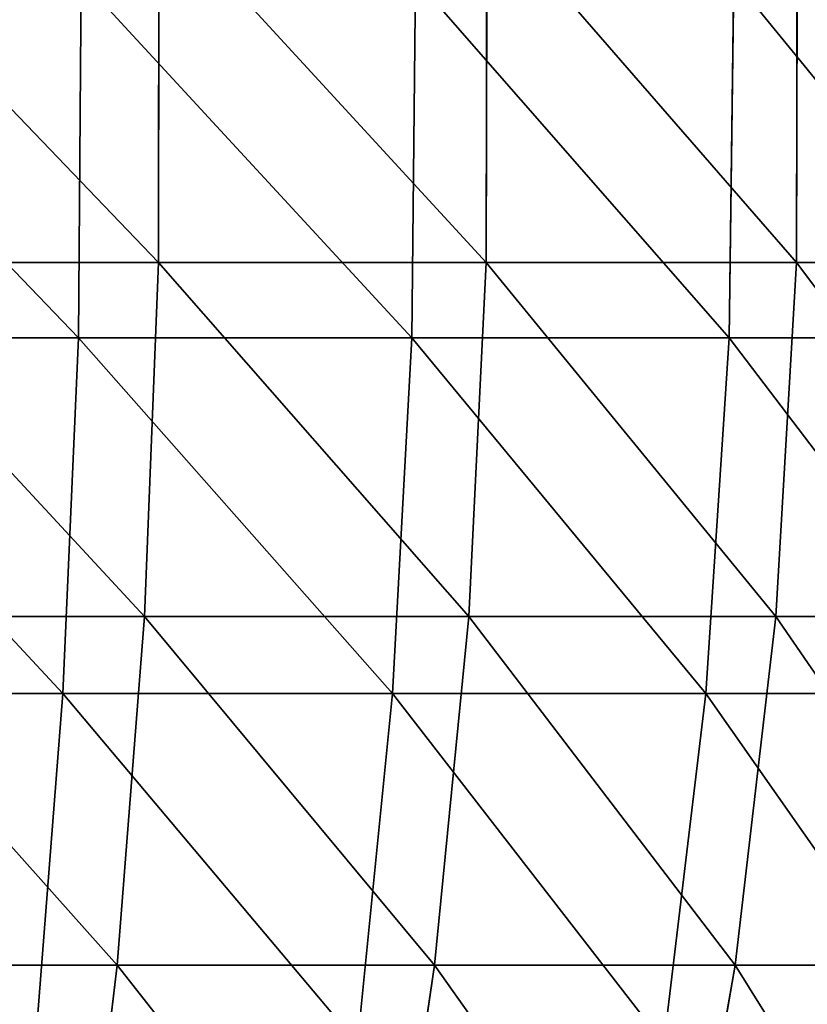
# Model space of a CAD drawing. Extents: x 0.03 to 6.33, y -5.07 to 0.
# Tile 211 of 256: x 3.83 to 4.26, y -3.61 to -3.08. Entities that reach past the tile are written whole.
import ezdxf

# ---------------------------------------------------------------- set-up
doc = ezdxf.new("R2010")
doc.units = 0
doc.header["$MEASUREMENT"] = 0
doc.layers.get('0').update_dxf_attribs({"linetype": 'CONTINUOUS'})

# ---------------------------------------------------------------- blocks, each defined once
blk = doc.blocks.new('KINKIET_CERAMICZNY_222_STL')
at = {"color": 0}
for p, q in [((3.90705, -3.01355, 1.78501), (3.9068, -3.20855, 1.78441)), ((3.90705, -3.01355, 1.78501), (3.9068, -3.20855, 1.78441)), ((3.90705, -3.01355, -1.78501), (3.9068, -3.20855, -1.78441)), ((3.90705, -3.01355, -1.78501), (3.9068, -3.20855, -1.78441)), ((4.08674, -3.01355, 1.70091), (4.08643, -3.20855, 1.70033)), ((4.08674, -3.01355, 1.70091), (4.08643, -3.20855, 1.70033)), ((4.08674, -3.01355, -1.70091), (4.08643, -3.20855, -1.70033)), ((4.08674, -3.01355, -1.70091), (4.08643, -3.20855, -1.70033)), ((4.25683, -3.01355, 1.59878), (4.25646, -3.20855, 1.59823)), ((4.25683, -3.01355, 1.59878), (4.25646, -3.20855, 1.59823)), ((4.25683, -3.01355, -1.59878), (4.25646, -3.20855, -1.59823)), ((4.25683, -3.01355, -1.59878), (4.25646, -3.20855, -1.59823)), ((3.86291, -3.24978, 1.84094), (3.86454, -3.05347, 1.84535)), ((3.86291, -3.24978, 1.84094), (3.86454, -3.05347, 1.84535)), ((3.86291, -3.24978, -1.84094), (3.86454, -3.05347, -1.84535)), ((3.86291, -3.24978, -1.84094), (3.86454, -3.05347, -1.84535)), ((4.04566, -3.24978, 1.76252), (4.04773, -3.05347, 1.76674)), ((4.04566, -3.24978, 1.76252), (4.04773, -3.05347, 1.76674)), ((4.04566, -3.24978, -1.76252), (4.04773, -3.05347, -1.76674)), ((4.04566, -3.24978, -1.76252), (4.04773, -3.05347, -1.76674)), ((4.21953, -3.24978, 1.66601), (4.22202, -3.05347, 1.67)), ((4.21953, -3.24978, 1.66601), (4.22202, -3.05347, 1.67)), ((4.21953, -3.24978, -1.66601), (4.22202, -3.05347, -1.67)), ((4.21953, -3.24978, -1.66601), (4.22202, -3.05347, -1.67)), ((3.71948, -3.20855, 1.84957), (3.9068, -3.20855, 1.78441)), ((3.9068, -3.20855, -1.78441), (3.71948, -3.20855, -1.84957)), ((3.71948, -3.20855, 1.84957), (3.9068, -3.20855, 1.78441)), ((3.9068, -3.20855, -1.78441), (3.71948, -3.20855, -1.84957)), ((3.9068, -3.20855, 1.78441), (3.89914, -3.40249, 1.76557)), ((3.9068, -3.20855, 1.78441), (3.89914, -3.40249, 1.76557)), ((3.9068, -3.20855, -1.78441), (3.89914, -3.40249, -1.76557)), ((3.9068, -3.20855, -1.78441), (3.89914, -3.40249, -1.76557)), ((3.9068, -3.20855, 1.78441), (4.08643, -3.20855, 1.70033)), ((4.08643, -3.20855, -1.70033), (3.9068, -3.20855, -1.78441)), ((3.9068, -3.20855, 1.78441), (4.08643, -3.20855, 1.70033)), ((4.08643, -3.20855, -1.70033), (3.9068, -3.20855, -1.78441)), ((4.08643, -3.20855, 1.70033), (4.07687, -3.40249, 1.68238)), ((4.08643, -3.20855, 1.70033), (4.07687, -3.40249, 1.68238)), ((4.08643, -3.20855, -1.70033), (4.07687, -3.40249, -1.68238)), ((4.08643, -3.20855, -1.70033), (4.07687, -3.40249, -1.68238)), ((4.08643, -3.20855, 1.70033), (4.25646, -3.20855, 1.59823)), ((4.25646, -3.20855, -1.59823), (4.08643, -3.20855, -1.70033)), ((4.08643, -3.20855, 1.70033), (4.25646, -3.20855, 1.59823)), ((4.25646, -3.20855, -1.59823), (4.08643, -3.20855, -1.70033)), ((4.25646, -3.20855, 1.59823), (4.24511, -3.40249, 1.58136)), ((4.25646, -3.20855, 1.59823), (4.24511, -3.40249, 1.58136)), ((4.25646, -3.20855, -1.59823), (4.24511, -3.40249, -1.58136)), ((4.25646, -3.20855, -1.59823), (4.24511, -3.40249, -1.58136)), ((4.25646, -3.20855, 1.59823), (4.4151, -3.20855, 1.47919)), ((4.4151, -3.20855, -1.47919), (4.25646, -3.20855, -1.59823)), ((4.25646, -3.20855, 1.59823), (4.4151, -3.20855, 1.47919)), ((4.4151, -3.20855, -1.47919), (4.25646, -3.20855, -1.59823)), ((3.67317, -3.24978, 1.90047), (3.86291, -3.24978, 1.84094)), ((3.86291, -3.24978, -1.84094), (3.67317, -3.24978, -1.90047)), ((3.67317, -3.24978, 1.90047), (3.86291, -3.24978, 1.84094)), ((3.86291, -3.24978, -1.84094), (3.67317, -3.24978, -1.90047)), ((3.85449, -3.44465, 1.81821), (3.86291, -3.24978, 1.84094)), ((3.85449, -3.44465, 1.81821), (3.86291, -3.24978, 1.84094)), ((3.85449, -3.44465, -1.81821), (3.86291, -3.24978, -1.84094)), ((3.85449, -3.44465, -1.81821), (3.86291, -3.24978, -1.84094)), ((3.86291, -3.24978, 1.84094), (4.04566, -3.24978, 1.76252)), ((4.04566, -3.24978, -1.76252), (3.86291, -3.24978, -1.84094)), ((3.86291, -3.24978, 1.84094), (4.04566, -3.24978, 1.76252)), ((4.04566, -3.24978, -1.76252), (3.86291, -3.24978, -1.84094)), ((4.03499, -3.44465, 1.74076), (4.04566, -3.24978, 1.76252)), ((4.03499, -3.44465, 1.74076), (4.04566, -3.24978, 1.76252)), ((4.03499, -3.44465, -1.74076), (4.04566, -3.24978, -1.76252)), ((4.03499, -3.44465, -1.74076), (4.04566, -3.24978, -1.76252)), ((4.04566, -3.24978, 1.76252), (4.21953, -3.24978, 1.66601)), ((4.21953, -3.24978, -1.66601), (4.04566, -3.24978, -1.76252)), ((4.04566, -3.24978, 1.76252), (4.21953, -3.24978, 1.66601)), ((4.21953, -3.24978, -1.66601), (4.04566, -3.24978, -1.76252)), ((4.20671, -3.44465, 1.64544), (4.21953, -3.24978, 1.66601)), ((4.20671, -3.44465, 1.64544), (4.21953, -3.24978, 1.66601)), ((4.20671, -3.44465, -1.64544), (4.21953, -3.24978, -1.66601)), ((4.20671, -3.44465, -1.64544), (4.21953, -3.24978, -1.66601)), ((4.21953, -3.24978, 1.66601), (4.38275, -3.24978, 1.5524)), ((4.38275, -3.24978, -1.5524), (4.21953, -3.24978, -1.66601)), ((4.21953, -3.24978, 1.66601), (4.38275, -3.24978, 1.5524)), ((4.38275, -3.24978, -1.5524), (4.21953, -3.24978, -1.66601)), ((3.7138, -3.40249, 1.83004), (3.89914, -3.40249, 1.76557)), ((3.89914, -3.40249, -1.76557), (3.7138, -3.40249, -1.83004)), ((3.7138, -3.40249, 1.83004), (3.89914, -3.40249, 1.76557)), ((3.89914, -3.40249, -1.76557), (3.7138, -3.40249, -1.83004)), ((3.89914, -3.40249, 1.76557), (3.88414, -3.59338, 1.72869)), ((3.89914, -3.40249, 1.76557), (3.88414, -3.59338, 1.72869)), ((3.89914, -3.40249, -1.76557), (3.88414, -3.59338, -1.72869)), ((3.89914, -3.40249, -1.76557), (3.88414, -3.59338, -1.72869)), ((3.89914, -3.40249, 1.76557), (4.07687, -3.40249, 1.68238)), ((4.07687, -3.40249, -1.68238), (3.89914, -3.40249, -1.76557)), ((3.89914, -3.40249, 1.76557), (4.07687, -3.40249, 1.68238)), ((4.07687, -3.40249, -1.68238), (3.89914, -3.40249, -1.76557)), ((4.07687, -3.40249, 1.68238), (4.05816, -3.59338, 1.64724)), ((4.07687, -3.40249, 1.68238), (4.05816, -3.59338, 1.64724)), ((4.07687, -3.40249, -1.68238), (4.05816, -3.59338, -1.64724)), ((4.07687, -3.40249, -1.68238), (4.05816, -3.59338, -1.64724)), ((4.07687, -3.40249, 1.68238), (4.24511, -3.40249, 1.58136)), ((4.24511, -3.40249, -1.58136), (4.07687, -3.40249, -1.68238)), ((4.07687, -3.40249, 1.68238), (4.24511, -3.40249, 1.58136)), ((4.24511, -3.40249, -1.58136), (4.07687, -3.40249, -1.68238)), ((4.24511, -3.40249, 1.58136), (4.22289, -3.59338, 1.54833)), ((4.24511, -3.40249, 1.58136), (4.22289, -3.59338, 1.54833)), ((4.24511, -3.40249, -1.58136), (4.22289, -3.59338, -1.54833)), ((4.24511, -3.40249, -1.58136), (4.22289, -3.59338, -1.54833)), ((4.24511, -3.40249, 1.58136), (4.40207, -3.40249, 1.46357)), ((4.40207, -3.40249, -1.46357), (4.24511, -3.40249, -1.58136)), ((4.24511, -3.40249, 1.58136), (4.40207, -3.40249, 1.46357)), ((4.40207, -3.40249, -1.46357), (4.24511, -3.40249, -1.58136)), ((3.66709, -3.44465, 1.87701), (3.85449, -3.44465, 1.81821)), ((3.85449, -3.44465, -1.81821), (3.66709, -3.44465, -1.87701)), ((3.66709, -3.44465, 1.87701), (3.85449, -3.44465, 1.81821)), ((3.85449, -3.44465, -1.81821), (3.66709, -3.44465, -1.87701)), ((3.83938, -3.63614, 1.77739), (3.85449, -3.44465, 1.81821)), ((3.83938, -3.63614, 1.77739), (3.85449, -3.44465, 1.81821)), ((3.83938, -3.63614, -1.77739), (3.85449, -3.44465, -1.81821)), ((3.83938, -3.63614, -1.77739), (3.85449, -3.44465, -1.81821)), ((3.85449, -3.44465, 1.81821), (4.03499, -3.44465, 1.74076)), ((4.03499, -3.44465, -1.74076), (3.85449, -3.44465, -1.81821)), ((3.85449, -3.44465, 1.81821), (4.03499, -3.44465, 1.74076)), ((4.03499, -3.44465, -1.74076), (3.85449, -3.44465, -1.81821)), ((4.01582, -3.63614, 1.70168), (4.03499, -3.44465, 1.74076)), ((4.01582, -3.63614, 1.70168), (4.03499, -3.44465, 1.74076)), ((4.01582, -3.63614, -1.70168), (4.03499, -3.44465, -1.74076)), ((4.01582, -3.63614, -1.70168), (4.03499, -3.44465, -1.74076)), ((4.03499, -3.44465, 1.74076), (4.20671, -3.44465, 1.64544)), ((4.20671, -3.44465, -1.64544), (4.03499, -3.44465, -1.74076)), ((4.03499, -3.44465, 1.74076), (4.20671, -3.44465, 1.64544)), ((4.20671, -3.44465, -1.64544), (4.03499, -3.44465, -1.74076)), ((4.18369, -3.63614, 1.6085), (4.20671, -3.44465, 1.64544)), ((4.18369, -3.63614, 1.6085), (4.20671, -3.44465, 1.64544)), ((4.18369, -3.63614, -1.6085), (4.20671, -3.44465, -1.64544)), ((4.18369, -3.63614, -1.6085), (4.20671, -3.44465, -1.64544)), ((4.20671, -3.44465, 1.64544), (4.36792, -3.44465, 1.53324)), ((4.36792, -3.44465, -1.53324), (4.20671, -3.44465, -1.64544)), ((4.20671, -3.44465, 1.64544), (4.36792, -3.44465, 1.53324)), ((4.36792, -3.44465, -1.53324), (4.20671, -3.44465, -1.64544)), ((3.70267, -3.59338, 1.79181), (3.88414, -3.59338, 1.72869)), ((3.88414, -3.59338, -1.72869), (3.70267, -3.59338, -1.79181)), ((3.70267, -3.59338, 1.79181), (3.88414, -3.59338, 1.72869)), ((3.88414, -3.59338, -1.72869), (3.70267, -3.59338, -1.79181)), ((3.88414, -3.59338, 1.72869), (3.86196, -3.77928, 1.67415)), ((3.88414, -3.59338, 1.72869), (3.86196, -3.77928, 1.67415)), ((3.88414, -3.59338, -1.72869), (3.86196, -3.77928, -1.67415)), ((3.88414, -3.59338, -1.72869), (3.86196, -3.77928, -1.67415)), ((3.88414, -3.59338, 1.72869), (4.05816, -3.59338, 1.64724)), ((4.05816, -3.59338, -1.64724), (3.88414, -3.59338, -1.72869)), ((3.88414, -3.59338, 1.72869), (4.05816, -3.59338, 1.64724)), ((4.05816, -3.59338, -1.64724), (3.88414, -3.59338, -1.72869)), ((4.05816, -3.59338, 1.64724), (4.03049, -3.77928, 1.59527)), ((4.05816, -3.59338, 1.64724), (4.03049, -3.77928, 1.59527)), ((4.05816, -3.59338, -1.64724), (4.03049, -3.77928, -1.59527)), ((4.05816, -3.59338, -1.64724), (4.03049, -3.77928, -1.59527)), ((4.05816, -3.59338, 1.64724), (4.22289, -3.59338, 1.54833)), ((4.22289, -3.59338, -1.54833), (4.05816, -3.59338, -1.64724)), ((4.05816, -3.59338, 1.64724), (4.22289, -3.59338, 1.54833)), ((4.22289, -3.59338, -1.54833), (4.05816, -3.59338, -1.64724)), ((4.22289, -3.59338, 1.54833), (4.19002, -3.77928, 1.49948)), ((4.22289, -3.59338, 1.54833), (4.19002, -3.77928, 1.49948)), ((4.22289, -3.59338, -1.54833), (4.19002, -3.77928, -1.49948)), ((4.22289, -3.59338, -1.54833), (4.19002, -3.77928, -1.49948)), ((4.22289, -3.59338, 1.54833), (4.37656, -3.59338, 1.433)), ((4.37656, -3.59338, -1.433), (4.22289, -3.59338, -1.54833)), ((4.22289, -3.59338, 1.54833), (4.37656, -3.59338, 1.433)), ((4.37656, -3.59338, -1.433), (4.22289, -3.59338, -1.54833))]:
    blk.add_line(p, q, dxfattribs=at)
mesh = blk.add_polyface(dxfattribs=at)
corners = [(3.71967, -3.01355, 1.85019), (3.9068, -3.20855, 1.78441), (3.71948, -3.20855, 1.84957), (3.90705, -3.01355, 1.78501)]
mesh.append_faces([[corners[k] for k in face] for face in [(0, 1, 2), (1, 0, 3)]], dxfattribs={"vtx0": -1, "color": 0})
mesh = blk.add_polyface(dxfattribs=at)
corners = [(3.9068, -3.20855, -1.78441), (3.71967, -3.01355, -1.85019), (3.71948, -3.20855, -1.84957), (3.90705, -3.01355, -1.78501)]
mesh.append_faces([[corners[k] for k in face] for face in [(0, 1, 2), (1, 0, 3)]], dxfattribs={"vtx0": -1, "color": 0})
mesh = blk.add_polyface(dxfattribs=at)
corners = [(3.90705, -3.01355, 1.78501), (4.08643, -3.20855, 1.70033), (3.9068, -3.20855, 1.78441), (4.08674, -3.01355, 1.70091)]
mesh.append_faces([[corners[k] for k in face] for face in [(0, 1, 2), (1, 0, 3)]], dxfattribs={"vtx0": -1, "color": 0})
mesh = blk.add_polyface(dxfattribs=at)
corners = [(4.08643, -3.20855, -1.70033), (3.90705, -3.01355, -1.78501), (3.9068, -3.20855, -1.78441), (4.08674, -3.01355, -1.70091)]
mesh.append_faces([[corners[k] for k in face] for face in [(0, 1, 2), (1, 0, 3)]], dxfattribs={"vtx0": -1, "color": 0})
mesh = blk.add_polyface(dxfattribs=at)
corners = [(4.08674, -3.01355, 1.70091), (4.25646, -3.20855, 1.59823), (4.08643, -3.20855, 1.70033), (4.25683, -3.01355, 1.59878)]
mesh.append_faces([[corners[k] for k in face] for face in [(0, 1, 2), (1, 0, 3)]], dxfattribs={"vtx0": -1, "color": 0})
mesh = blk.add_polyface(dxfattribs=at)
corners = [(4.25646, -3.20855, -1.59823), (4.08674, -3.01355, -1.70091), (4.08643, -3.20855, -1.70033), (4.25683, -3.01355, -1.59878)]
mesh.append_faces([[corners[k] for k in face] for face in [(0, 1, 2), (1, 0, 3)]], dxfattribs={"vtx0": -1, "color": 0})
mesh = blk.add_polyface(dxfattribs=at)
corners = [(4.25683, -3.01355, 1.59878), (4.4151, -3.20855, 1.47919), (4.25646, -3.20855, 1.59823), (4.41552, -3.01355, 1.47969)]
mesh.append_faces([[corners[k] for k in face] for face in [(0, 1, 2), (1, 0, 3)]], dxfattribs={"vtx0": -1, "color": 0})
mesh = blk.add_polyface(dxfattribs=at)
corners = [(4.4151, -3.20855, -1.47919), (4.25683, -3.01355, -1.59878), (4.25646, -3.20855, -1.59823), (4.41552, -3.01355, -1.47969)]
mesh.append_faces([[corners[k] for k in face] for face in [(0, 1, 2), (1, 0, 3)]], dxfattribs={"vtx0": -1, "color": 0})
mesh = blk.add_polyface(dxfattribs=at)
corners = [(3.86291, -3.24978, 1.84094), (3.67435, -3.05347, 1.90502), (3.67317, -3.24978, 1.90047), (3.86454, -3.05347, 1.84535)]
mesh.append_faces([[corners[k] for k in face] for face in [(0, 1, 2), (1, 0, 3)]], dxfattribs={"vtx0": -1, "color": 0})
mesh = blk.add_polyface(dxfattribs=at)
corners = [(3.67435, -3.05347, -1.90502), (3.86291, -3.24978, -1.84094), (3.67317, -3.24978, -1.90047), (3.86454, -3.05347, -1.84535)]
mesh.append_faces([[corners[k] for k in face] for face in [(0, 1, 2), (1, 0, 3)]], dxfattribs={"vtx0": -1, "color": 0})
mesh = blk.add_polyface(dxfattribs=at)
corners = [(4.04566, -3.24978, 1.76252), (3.86454, -3.05347, 1.84535), (3.86291, -3.24978, 1.84094), (4.04773, -3.05347, 1.76674)]
mesh.append_faces([[corners[k] for k in face] for face in [(0, 1, 2), (1, 0, 3)]], dxfattribs={"vtx0": -1, "color": 0})
mesh = blk.add_polyface(dxfattribs=at)
corners = [(3.86454, -3.05347, -1.84535), (4.04566, -3.24978, -1.76252), (3.86291, -3.24978, -1.84094), (4.04773, -3.05347, -1.76674)]
mesh.append_faces([[corners[k] for k in face] for face in [(0, 1, 2), (1, 0, 3)]], dxfattribs={"vtx0": -1, "color": 0})
mesh = blk.add_polyface(dxfattribs=at)
corners = [(4.21953, -3.24978, 1.66601), (4.04773, -3.05347, 1.76674), (4.04566, -3.24978, 1.76252), (4.22202, -3.05347, 1.67)]
mesh.append_faces([[corners[k] for k in face] for face in [(0, 1, 2), (1, 0, 3)]], dxfattribs={"vtx0": -1, "color": 0})
mesh = blk.add_polyface(dxfattribs=at)
corners = [(4.04773, -3.05347, -1.76674), (4.21953, -3.24978, -1.66601), (4.04566, -3.24978, -1.76252), (4.22202, -3.05347, -1.67)]
mesh.append_faces([[corners[k] for k in face] for face in [(0, 1, 2), (1, 0, 3)]], dxfattribs={"vtx0": -1, "color": 0})
mesh = blk.add_polyface(dxfattribs=at)
corners = [(4.38275, -3.24978, 1.5524), (4.22202, -3.05347, 1.67), (4.21953, -3.24978, 1.66601), (4.38563, -3.05347, 1.55612)]
mesh.append_faces([[corners[k] for k in face] for face in [(0, 1, 2), (1, 0, 3)]], dxfattribs={"vtx0": -1, "color": 0})
mesh = blk.add_polyface(dxfattribs=at)
corners = [(4.22202, -3.05347, -1.67), (4.38275, -3.24978, -1.5524), (4.21953, -3.24978, -1.66601), (4.38563, -3.05347, -1.55612)]
mesh.append_faces([[corners[k] for k in face] for face in [(0, 1, 2), (1, 0, 3)]], dxfattribs={"vtx0": -1, "color": 0})
mesh = blk.add_polyface(dxfattribs=at)
corners = [(3.71948, -3.20855, 1.84957), (3.89914, -3.40249, 1.76557), (3.7138, -3.40249, 1.83004), (3.9068, -3.20855, 1.78441)]
mesh.append_faces([[corners[k] for k in face] for face in [(0, 1, 2), (1, 0, 3)]], dxfattribs={"vtx0": -1, "color": 0})
mesh = blk.add_polyface(dxfattribs=at)
corners = [(3.89914, -3.40249, -1.76557), (3.71948, -3.20855, -1.84957), (3.7138, -3.40249, -1.83004), (3.9068, -3.20855, -1.78441)]
mesh.append_faces([[corners[k] for k in face] for face in [(0, 1, 2), (1, 0, 3)]], dxfattribs={"vtx0": -1, "color": 0})
mesh = blk.add_polyface(dxfattribs=at)
corners = [(3.9068, -3.20855, 1.78441), (4.07687, -3.40249, 1.68238), (3.89914, -3.40249, 1.76557), (4.08643, -3.20855, 1.70033)]
mesh.append_faces([[corners[k] for k in face] for face in [(0, 1, 2), (1, 0, 3)]], dxfattribs={"vtx0": -1, "color": 0})
mesh = blk.add_polyface(dxfattribs=at)
corners = [(4.07687, -3.40249, -1.68238), (3.9068, -3.20855, -1.78441), (3.89914, -3.40249, -1.76557), (4.08643, -3.20855, -1.70033)]
mesh.append_faces([[corners[k] for k in face] for face in [(0, 1, 2), (1, 0, 3)]], dxfattribs={"vtx0": -1, "color": 0})
mesh = blk.add_polyface(dxfattribs=at)
corners = [(4.08643, -3.20855, 1.70033), (4.24511, -3.40249, 1.58136), (4.07687, -3.40249, 1.68238), (4.25646, -3.20855, 1.59823)]
mesh.append_faces([[corners[k] for k in face] for face in [(0, 1, 2), (1, 0, 3)]], dxfattribs={"vtx0": -1, "color": 0})
mesh = blk.add_polyface(dxfattribs=at)
corners = [(4.24511, -3.40249, -1.58136), (4.08643, -3.20855, -1.70033), (4.07687, -3.40249, -1.68238), (4.25646, -3.20855, -1.59823)]
mesh.append_faces([[corners[k] for k in face] for face in [(0, 1, 2), (1, 0, 3)]], dxfattribs={"vtx0": -1, "color": 0})
mesh = blk.add_polyface(dxfattribs=at)
corners = [(4.25646, -3.20855, 1.59823), (4.40207, -3.40249, 1.46357), (4.24511, -3.40249, 1.58136), (4.4151, -3.20855, 1.47919)]
mesh.append_faces([[corners[k] for k in face] for face in [(0, 1, 2), (1, 0, 3)]], dxfattribs={"vtx0": -1, "color": 0})
mesh = blk.add_polyface(dxfattribs=at)
corners = [(4.40207, -3.40249, -1.46357), (4.25646, -3.20855, -1.59823), (4.24511, -3.40249, -1.58136), (4.4151, -3.20855, -1.47919)]
mesh.append_faces([[corners[k] for k in face] for face in [(0, 1, 2), (1, 0, 3)]], dxfattribs={"vtx0": -1, "color": 0})
mesh = blk.add_polyface(dxfattribs=at)
corners = [(3.85449, -3.44465, 1.81821), (3.67317, -3.24978, 1.90047), (3.66709, -3.44465, 1.87701), (3.86291, -3.24978, 1.84094)]
mesh.append_faces([[corners[k] for k in face] for face in [(0, 1, 2), (1, 0, 3)]], dxfattribs={"vtx0": -1, "color": 0})
mesh = blk.add_polyface(dxfattribs=at)
corners = [(3.67317, -3.24978, -1.90047), (3.85449, -3.44465, -1.81821), (3.66709, -3.44465, -1.87701), (3.86291, -3.24978, -1.84094)]
mesh.append_faces([[corners[k] for k in face] for face in [(0, 1, 2), (1, 0, 3)]], dxfattribs={"vtx0": -1, "color": 0})
mesh = blk.add_polyface(dxfattribs=at)
corners = [(4.03499, -3.44465, 1.74076), (3.86291, -3.24978, 1.84094), (3.85449, -3.44465, 1.81821), (4.04566, -3.24978, 1.76252)]
mesh.append_faces([[corners[k] for k in face] for face in [(0, 1, 2), (1, 0, 3)]], dxfattribs={"vtx0": -1, "color": 0})
mesh = blk.add_polyface(dxfattribs=at)
corners = [(3.86291, -3.24978, -1.84094), (4.03499, -3.44465, -1.74076), (3.85449, -3.44465, -1.81821), (4.04566, -3.24978, -1.76252)]
mesh.append_faces([[corners[k] for k in face] for face in [(0, 1, 2), (1, 0, 3)]], dxfattribs={"vtx0": -1, "color": 0})
mesh = blk.add_polyface(dxfattribs=at)
corners = [(4.20671, -3.44465, 1.64544), (4.04566, -3.24978, 1.76252), (4.03499, -3.44465, 1.74076), (4.21953, -3.24978, 1.66601)]
mesh.append_faces([[corners[k] for k in face] for face in [(0, 1, 2), (1, 0, 3)]], dxfattribs={"vtx0": -1, "color": 0})
mesh = blk.add_polyface(dxfattribs=at)
corners = [(4.04566, -3.24978, -1.76252), (4.20671, -3.44465, -1.64544), (4.03499, -3.44465, -1.74076), (4.21953, -3.24978, -1.66601)]
mesh.append_faces([[corners[k] for k in face] for face in [(0, 1, 2), (1, 0, 3)]], dxfattribs={"vtx0": -1, "color": 0})
mesh = blk.add_polyface(dxfattribs=at)
corners = [(4.36792, -3.44465, 1.53324), (4.21953, -3.24978, 1.66601), (4.20671, -3.44465, 1.64544), (4.38275, -3.24978, 1.5524)]
mesh.append_faces([[corners[k] for k in face] for face in [(0, 1, 2), (1, 0, 3)]], dxfattribs={"vtx0": -1, "color": 0})
mesh = blk.add_polyface(dxfattribs=at)
corners = [(4.21953, -3.24978, -1.66601), (4.36792, -3.44465, -1.53324), (4.20671, -3.44465, -1.64544), (4.38275, -3.24978, -1.5524)]
mesh.append_faces([[corners[k] for k in face] for face in [(0, 1, 2), (1, 0, 3)]], dxfattribs={"vtx0": -1, "color": 0})
mesh = blk.add_polyface(dxfattribs=at)
corners = [(3.7138, -3.40249, 1.83004), (3.88414, -3.59338, 1.72869), (3.70267, -3.59338, 1.79181), (3.89914, -3.40249, 1.76557)]
mesh.append_faces([[corners[k] for k in face] for face in [(0, 1, 2), (1, 0, 3)]], dxfattribs={"vtx0": -1, "color": 0})
mesh = blk.add_polyface(dxfattribs=at)
corners = [(3.88414, -3.59338, -1.72869), (3.7138, -3.40249, -1.83004), (3.70267, -3.59338, -1.79181), (3.89914, -3.40249, -1.76557)]
mesh.append_faces([[corners[k] for k in face] for face in [(0, 1, 2), (1, 0, 3)]], dxfattribs={"vtx0": -1, "color": 0})
mesh = blk.add_polyface(dxfattribs=at)
corners = [(3.89914, -3.40249, 1.76557), (4.05816, -3.59338, 1.64724), (3.88414, -3.59338, 1.72869), (4.07687, -3.40249, 1.68238)]
mesh.append_faces([[corners[k] for k in face] for face in [(0, 1, 2), (1, 0, 3)]], dxfattribs={"vtx0": -1, "color": 0})
mesh = blk.add_polyface(dxfattribs=at)
corners = [(4.05816, -3.59338, -1.64724), (3.89914, -3.40249, -1.76557), (3.88414, -3.59338, -1.72869), (4.07687, -3.40249, -1.68238)]
mesh.append_faces([[corners[k] for k in face] for face in [(0, 1, 2), (1, 0, 3)]], dxfattribs={"vtx0": -1, "color": 0})
mesh = blk.add_polyface(dxfattribs=at)
corners = [(4.07687, -3.40249, 1.68238), (4.22289, -3.59338, 1.54833), (4.05816, -3.59338, 1.64724), (4.24511, -3.40249, 1.58136)]
mesh.append_faces([[corners[k] for k in face] for face in [(0, 1, 2), (1, 0, 3)]], dxfattribs={"vtx0": -1, "color": 0})
mesh = blk.add_polyface(dxfattribs=at)
corners = [(4.22289, -3.59338, -1.54833), (4.07687, -3.40249, -1.68238), (4.05816, -3.59338, -1.64724), (4.24511, -3.40249, -1.58136)]
mesh.append_faces([[corners[k] for k in face] for face in [(0, 1, 2), (1, 0, 3)]], dxfattribs={"vtx0": -1, "color": 0})
mesh = blk.add_polyface(dxfattribs=at)
corners = [(4.24511, -3.40249, 1.58136), (4.37656, -3.59338, 1.433), (4.22289, -3.59338, 1.54833), (4.40207, -3.40249, 1.46357)]
mesh.append_faces([[corners[k] for k in face] for face in [(0, 1, 2), (1, 0, 3)]], dxfattribs={"vtx0": -1, "color": 0})
mesh = blk.add_polyface(dxfattribs=at)
corners = [(4.37656, -3.59338, -1.433), (4.24511, -3.40249, -1.58136), (4.22289, -3.59338, -1.54833), (4.40207, -3.40249, -1.46357)]
mesh.append_faces([[corners[k] for k in face] for face in [(0, 1, 2), (1, 0, 3)]], dxfattribs={"vtx0": -1, "color": 0})
mesh = blk.add_polyface(dxfattribs=at)
corners = [(3.83938, -3.63614, 1.77739), (3.66709, -3.44465, 1.87701), (3.65618, -3.63614, 1.83487), (3.85449, -3.44465, 1.81821)]
mesh.append_faces([[corners[k] for k in face] for face in [(0, 1, 2), (1, 0, 3)]], dxfattribs={"vtx0": -1, "color": 0})
mesh = blk.add_polyface(dxfattribs=at)
corners = [(3.66709, -3.44465, -1.87701), (3.83938, -3.63614, -1.77739), (3.65618, -3.63614, -1.83487), (3.85449, -3.44465, -1.81821)]
mesh.append_faces([[corners[k] for k in face] for face in [(0, 1, 2), (1, 0, 3)]], dxfattribs={"vtx0": -1, "color": 0})
mesh = blk.add_polyface(dxfattribs=at)
corners = [(4.01582, -3.63614, 1.70168), (3.85449, -3.44465, 1.81821), (3.83938, -3.63614, 1.77739), (4.03499, -3.44465, 1.74076)]
mesh.append_faces([[corners[k] for k in face] for face in [(0, 1, 2), (1, 0, 3)]], dxfattribs={"vtx0": -1, "color": 0})
mesh = blk.add_polyface(dxfattribs=at)
corners = [(3.85449, -3.44465, -1.81821), (4.01582, -3.63614, -1.70168), (3.83938, -3.63614, -1.77739), (4.03499, -3.44465, -1.74076)]
mesh.append_faces([[corners[k] for k in face] for face in [(0, 1, 2), (1, 0, 3)]], dxfattribs={"vtx0": -1, "color": 0})
mesh = blk.add_polyface(dxfattribs=at)
corners = [(4.18369, -3.63614, 1.6085), (4.03499, -3.44465, 1.74076), (4.01582, -3.63614, 1.70168), (4.20671, -3.44465, 1.64544)]
mesh.append_faces([[corners[k] for k in face] for face in [(0, 1, 2), (1, 0, 3)]], dxfattribs={"vtx0": -1, "color": 0})
mesh = blk.add_polyface(dxfattribs=at)
corners = [(4.03499, -3.44465, -1.74076), (4.18369, -3.63614, -1.6085), (4.01582, -3.63614, -1.70168), (4.20671, -3.44465, -1.64544)]
mesh.append_faces([[corners[k] for k in face] for face in [(0, 1, 2), (1, 0, 3)]], dxfattribs={"vtx0": -1, "color": 0})
mesh = blk.add_polyface(dxfattribs=at)
corners = [(4.34127, -3.63614, 1.49882), (4.20671, -3.44465, 1.64544), (4.18369, -3.63614, 1.6085), (4.36792, -3.44465, 1.53324)]
mesh.append_faces([[corners[k] for k in face] for face in [(0, 1, 2), (1, 0, 3)]], dxfattribs={"vtx0": -1, "color": 0})
mesh = blk.add_polyface(dxfattribs=at)
corners = [(4.20671, -3.44465, -1.64544), (4.34127, -3.63614, -1.49882), (4.18369, -3.63614, -1.6085), (4.36792, -3.44465, -1.53324)]
mesh.append_faces([[corners[k] for k in face] for face in [(0, 1, 2), (1, 0, 3)]], dxfattribs={"vtx0": -1, "color": 0})
mesh = blk.add_polyface(dxfattribs=at)
corners = [(3.70267, -3.59338, 1.79181), (3.86196, -3.77928, 1.67415), (3.68622, -3.77928, 1.73528), (3.88414, -3.59338, 1.72869)]
mesh.append_faces([[corners[k] for k in face] for face in [(0, 1, 2), (1, 0, 3)]], dxfattribs={"vtx0": -1, "color": 0})
mesh = blk.add_polyface(dxfattribs=at)
corners = [(3.86196, -3.77928, -1.67415), (3.70267, -3.59338, -1.79181), (3.68622, -3.77928, -1.73528), (3.88414, -3.59338, -1.72869)]
mesh.append_faces([[corners[k] for k in face] for face in [(0, 1, 2), (1, 0, 3)]], dxfattribs={"vtx0": -1, "color": 0})
mesh = blk.add_polyface(dxfattribs=at)
corners = [(3.88414, -3.59338, 1.72869), (4.03049, -3.77928, 1.59527), (3.86196, -3.77928, 1.67415), (4.05816, -3.59338, 1.64724)]
mesh.append_faces([[corners[k] for k in face] for face in [(0, 1, 2), (1, 0, 3)]], dxfattribs={"vtx0": -1, "color": 0})
mesh = blk.add_polyface(dxfattribs=at)
corners = [(4.03049, -3.77928, -1.59527), (3.88414, -3.59338, -1.72869), (3.86196, -3.77928, -1.67415), (4.05816, -3.59338, -1.64724)]
mesh.append_faces([[corners[k] for k in face] for face in [(0, 1, 2), (1, 0, 3)]], dxfattribs={"vtx0": -1, "color": 0})
mesh = blk.add_polyface(dxfattribs=at)
corners = [(4.05816, -3.59338, 1.64724), (4.19002, -3.77928, 1.49948), (4.03049, -3.77928, 1.59527), (4.22289, -3.59338, 1.54833)]
mesh.append_faces([[corners[k] for k in face] for face in [(0, 1, 2), (1, 0, 3)]], dxfattribs={"vtx0": -1, "color": 0})
mesh = blk.add_polyface(dxfattribs=at)
corners = [(4.19002, -3.77928, -1.49948), (4.05816, -3.59338, -1.64724), (4.03049, -3.77928, -1.59527), (4.22289, -3.59338, -1.54833)]
mesh.append_faces([[corners[k] for k in face] for face in [(0, 1, 2), (1, 0, 3)]], dxfattribs={"vtx0": -1, "color": 0})
mesh = blk.add_polyface(dxfattribs=at)
corners = [(4.22289, -3.59338, 1.54833), (4.33885, -3.77928, 1.38779), (4.19002, -3.77928, 1.49948), (4.37656, -3.59338, 1.433)]
mesh.append_faces([[corners[k] for k in face] for face in [(0, 1, 2), (1, 0, 3)]], dxfattribs={"vtx0": -1, "color": 0})
mesh = blk.add_polyface(dxfattribs=at)
corners = [(4.33885, -3.77928, -1.38779), (4.22289, -3.59338, -1.54833), (4.19002, -3.77928, -1.49948), (4.37656, -3.59338, -1.433)]
mesh.append_faces([[corners[k] for k in face] for face in [(0, 1, 2), (1, 0, 3)]], dxfattribs={"vtx0": -1, "color": 0})

msp = doc.modelspace()

# ---------------------------------------------------------------- block references
at = {"color": 0}
msp.add_blockref('KINKIET_CERAMICZNY_222_STL', (0, 0), dxfattribs=at)

doc.saveas('drawing.dxf')
